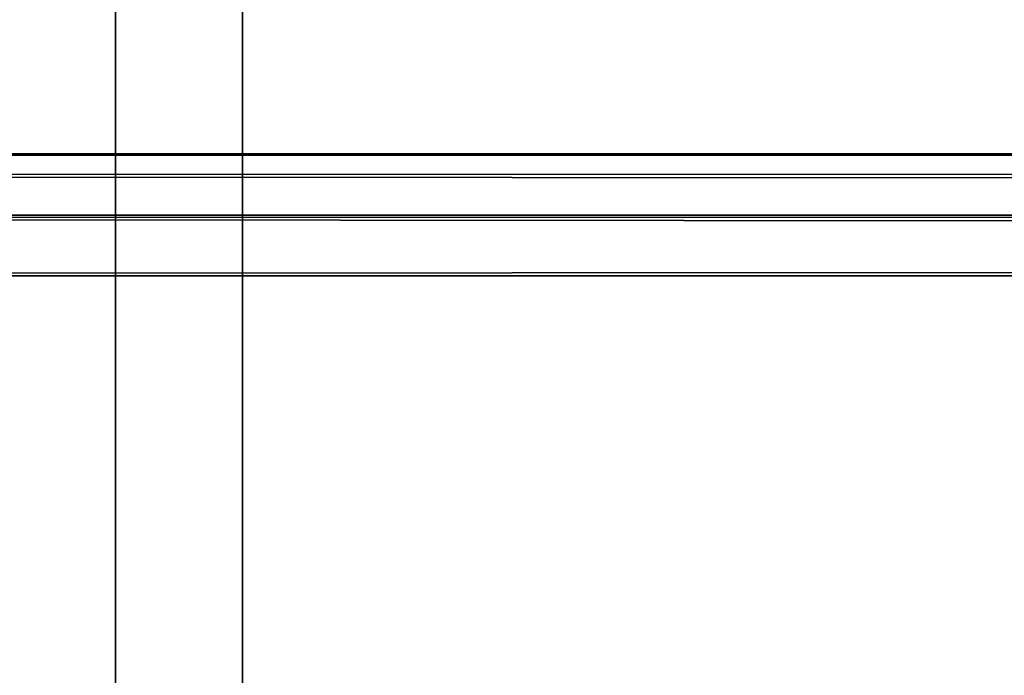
# Model space of a CAD drawing. Header units: millimetres. Extents: x 549 to 1049, y -22 to 79.
# Tile 245 of 247: x 678.4 to 680.18, y 48.08 to 49.27. Entities that reach past the tile are written whole.
import ezdxf

# ---------------------------------------------------------------- set-up
doc = ezdxf.new("R2010")
doc.units = ezdxf.units.MM
doc.header["$LTSCALE"] = 41.718519
for name, color, linetype in [('3', 7, 'CONTINUOUS'), ('34', 7, 'CONTINUOUS'), ('35', 7, 'CONTINUOUS')]:
    doc.layers.add(name, color=color, linetype=linetype)

msp = doc.modelspace()

# ---------------------------------------------------------------- linework, layer by layer
at = {"layer": '3', "linetype": 'Continuous'}
for points in [[(671.4819, 49.0245, 342.9548), (766.4819, 49.025, 342.6633), (671.4819, 49.0245, 342.6558), (671.4819, 49.0245, 342.9548)], [(766.4819, 48.9914, 343.2293), (766.4819, 49.025, 342.9472), (671.4819, 49.0245, 342.9548), (766.4819, 48.9914, 343.2293)], [(766.4819, 49.025, 342.6633), (766.4819, 48.9914, 342.3813), (671.4819, 49.0245, 342.6558), (766.4819, 49.025, 342.6633)], [(766.4819, 49.025, 342.9472), (766.4819, 49.025, 342.6633), (671.4819, 49.0245, 342.9548), (766.4819, 49.025, 342.9472)], [(671.4819, 48.9873, 343.2515), (766.4819, 48.9914, 343.2293), (671.4819, 49.0245, 342.9548), (671.4819, 48.9873, 343.2515)], [(671.4819, 49.0245, 342.6558), (766.4819, 48.9914, 342.3813), (671.4819, 48.9873, 342.3591), (671.4819, 49.0245, 342.6558)], [(766.4819, 48.9207, 343.5186), (766.4819, 48.9914, 343.2293), (671.4819, 48.9873, 343.2515), (766.4819, 48.9207, 343.5186)], [(766.4819, 48.9914, 342.3813), (766.4819, 48.9207, 342.092), (671.4819, 48.9873, 342.3591), (766.4819, 48.9914, 342.3813)], [(671.4819, 48.9135, 343.5412), (766.4819, 48.9207, 343.5186), (671.4819, 48.9873, 343.2515), (671.4819, 48.9135, 343.5412)], [(671.4819, 48.9873, 342.3591), (766.4819, 48.9207, 342.092), (671.4819, 48.9135, 342.0693), (671.4819, 48.9873, 342.3591)], [(766.4819, 48.8693, 343.6665), (766.4819, 48.9207, 343.5186), (671.4819, 48.9135, 343.5412), (766.4819, 48.8693, 343.6665)], [(766.4819, 48.9207, 342.092), (766.4819, 48.8693, 341.944), (671.4819, 48.9135, 342.0693), (766.4819, 48.9207, 342.092)], [(671.4819, 48.8043, 343.8196), (766.4819, 48.8693, 343.6665), (671.4819, 48.9135, 343.5412), (671.4819, 48.8043, 343.8196)], [(766.4819, 48.8043, 341.791), (671.4819, 48.8043, 341.791), (671.4819, 48.9135, 342.0693), (766.4819, 48.8043, 341.791)], [(766.4819, 48.8693, 341.944), (766.4819, 48.8043, 341.791), (671.4819, 48.9135, 342.0693), (766.4819, 48.8693, 341.944)], [(766.4819, 48.8043, 343.8196), (766.4819, 48.8693, 343.6665), (671.4819, 48.8043, 343.8196), (766.4819, 48.8043, 343.8196)]]:
    msp.add_3dface(points, dxfattribs=at)
at = {"layer": '34', "color": 44, "linetype": 'Continuous', "true_color": 0x8c7500}
for points in [[(678.8, -22.0026, 123.5878), (671.7643, -22.0026, 127.5945), (678.8, 77.3974, 123.5878), (678.8, -22.0026, 123.5878)], [(678.8, 77.3974, 123.5878), (671.7643, -22.0026, 127.5945), (671.7643, 77.3974, 127.5945), (678.8, 77.3974, 123.5878)], [(685.9617, -22.0026, 119.8111), (678.8, -22.0026, 123.5878), (685.9617, 77.3974, 119.8111), (685.9617, -22.0026, 119.8111)], [(685.9617, 77.3974, 119.8111), (678.8, -22.0026, 123.5878), (678.8, 77.3974, 123.5878), (685.9617, 77.3974, 119.8111)]]:
    msp.add_3dface(points, dxfattribs=at)
at = {"layer": '35', "color": 44, "linetype": 'Continuous', "true_color": 0x8c7500}
for points in [[(671.5395, 77.3974, 557.883), (678.5709, -22.0026, 561.897), (678.5709, 77.3974, 561.897), (671.5395, 77.3974, 557.883)], [(671.5395, -22.0026, 557.883), (678.5709, -22.0026, 561.897), (671.5395, 77.3974, 557.883), (671.5395, -22.0026, 557.883)], [(678.5709, 77.3974, 561.897), (685.7287, -22.0026, 565.6813), (685.7287, 77.3974, 565.6813), (678.5709, 77.3974, 561.897)], [(678.5709, -22.0026, 561.897), (685.7287, -22.0026, 565.6813), (678.5709, 77.3974, 561.897), (678.5709, -22.0026, 561.897)]]:
    msp.add_3dface(points, dxfattribs=at)

doc.saveas('drawing.dxf')
